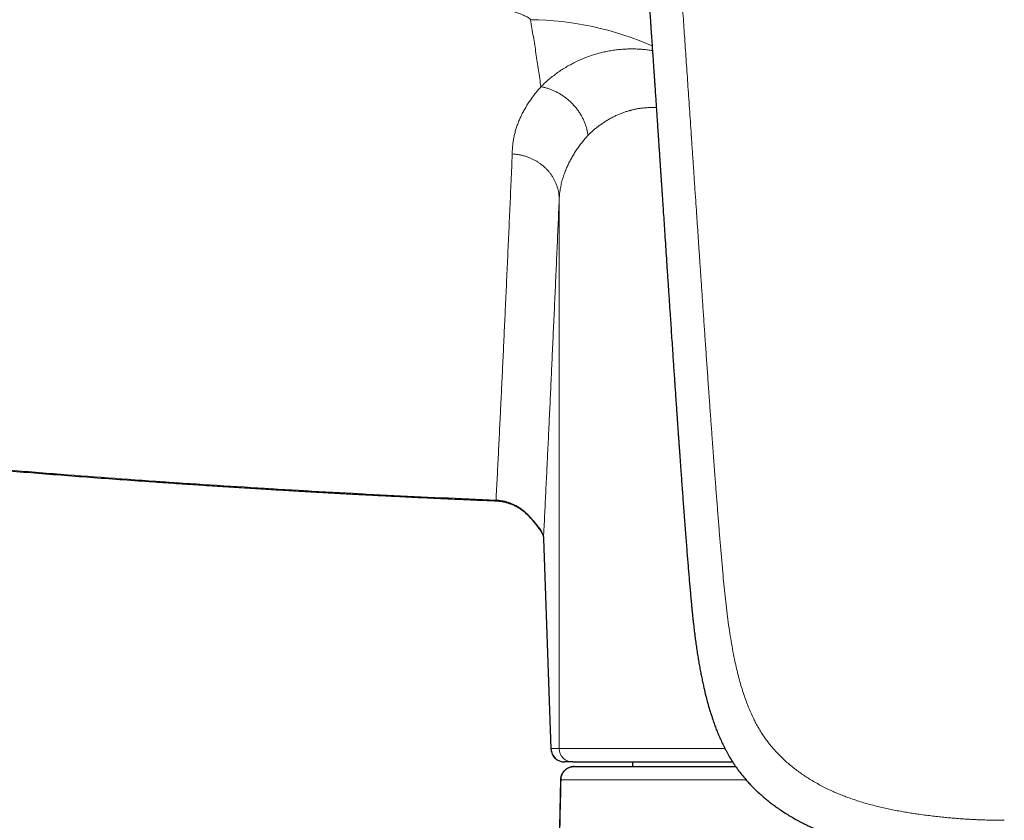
# Model space of a CAD drawing. Header units: millimetres. Extents: x 8 to 869, y 12 to 555.
# Tile 26 of 53: x 405 to 449, y 458 to 493. Entities that reach past the tile are written whole.
import ezdxf

# ---------------------------------------------------------------- set-up
doc = ezdxf.new("R2010")
doc.units = ezdxf.units.MM

msp = doc.modelspace()

# ---------------------------------------------------------------- linework, layer by layer
at = {"color": 252, "linetype": 'Continuous', "lineweight": 0}
for p, q in [((429.253, 485.152), (429.253, 460.785)), ((428.888, 460.785), (428.556, 470.129)), ((428.556, 470.129), (428.557, 470.107)), ((428.888, 460.785), (429.253, 460.785)), ((429.253, 460.785), (436.603, 460.785)), ((429.32, 459.399), (429.321, 459.399)), ((437.534, 459.399), (429.322, 459.399))]:
    msp.add_line(p, q, dxfattribs=at)
at = {"color": 7, "linetype": 'Continuous', "lineweight": 30}
for p, q in [((426.449, 471.775), (426.449, 471.775)), ((428.557, 470.107), (428.888, 460.764)), ((429.853, 460.185), (429.488, 460.185)), ((429.921, 459.985), (437.08, 459.985)), ((432.5, 460.185), (432.5, 459.985)), ((429.25, 456.124), (429.322, 459.399)), ((429.323, 459.396), (429.323, 459.399))]:
    msp.add_line(p, q, dxfattribs=at)
at = {"color": 252, "linetype": 'Continuous', "lineweight": 0}
for centre, radius, start, end in [((427.866, 479.505), 13.619, 66.1308, 89.5115), ((427.87, 471.151), 0.0532, 132.3739, 153.285), ((428.767, 470.729), 0.441, 197.6701, 216.7693), ((429.488, 460.785), 0.6, 179.9956, 269.9956), ((429.853, 460.785), 0.6, 179.9956, 269.9956)]:
    msp.add_arc(centre, radius, start, end, dxfattribs=at)
at = {"color": 7, "linetype": 'Continuous', "lineweight": 30}
msp.add_arc((429.488, 460.785), 0.6, 182.0093, 270.0004, dxfattribs=at)
at = {"color": 252, "linetype": 'Continuous', "lineweight": 0}
for points, knots in [([(449, 457.597), (448.997, 457.597), (448.989, 457.597), (448.975, 457.597), (448.957, 457.597), (448.931, 457.597), (448.897, 457.597), (448.854, 457.597), (448.799, 457.598), (448.731, 457.598), (448.65, 457.599), (448.558, 457.601), (448.455, 457.602), (448.337, 457.605), (448.202, 457.609), (448.049, 457.614), (447.884, 457.62), (447.704, 457.628), (447.513, 457.638), (447.311, 457.65), (447.096, 457.664), (446.869, 457.681), (446.628, 457.702), (446.373, 457.725), (446.104, 457.753), (445.822, 457.786), (445.528, 457.822), (445.244, 457.861), (444.973, 457.901), (444.717, 457.942), (444.453, 457.987), (444.181, 458.037), (443.911, 458.092), (443.643, 458.15), (443.378, 458.213), (443.106, 458.282), (442.829, 458.359), (442.548, 458.444), (442.262, 458.538), (441.994, 458.633), (441.745, 458.73), (441.515, 458.826), (441.284, 458.929), (441.052, 459.04), (440.821, 459.16), (440.589, 459.289), (440.366, 459.423), (440.153, 459.56), (439.949, 459.7), (439.748, 459.848), (439.55, 460.004), (439.357, 460.167), (439.169, 460.339), (438.988, 460.517), (438.812, 460.705), (438.651, 460.892), (438.504, 461.077), (438.371, 461.26), (438.243, 461.451), (438.122, 461.649), (438.007, 461.853), (437.892, 462.075), (437.779, 462.315), (437.667, 462.574), (437.564, 462.839), (437.463, 463.122), (437.365, 463.425), (437.27, 463.747), (437.183, 464.076), (437.103, 464.411), (437.021, 464.787), (436.939, 465.205), (436.859, 465.665), (436.785, 466.143), (436.717, 466.64), (436.655, 467.156), (436.598, 467.68), (436.546, 468.211), (436.494, 468.784), (436.44, 469.4), (436.384, 470.06), (436.329, 470.729), (436.275, 471.408), (436.222, 472.097), (436.18, 472.648), (436.149, 473.059), (436.129, 473.327), (436.109, 473.595), (436.089, 473.866), (436.069, 474.136), (436.05, 474.402), (436.02, 474.81), (435.98, 475.358), (435.928, 476.083), (435.874, 476.833), (435.82, 477.609), (435.766, 478.374), (435.714, 479.126), (435.664, 479.867), (435.614, 480.597), (435.566, 481.299), (435.52, 481.974), (435.476, 482.622), (435.433, 483.261), (435.391, 483.89), (435.349, 484.51), (435.305, 485.156), (435.26, 485.826), (435.213, 486.521), (435.167, 487.202), (435.123, 487.847), (435.082, 488.457), (435.043, 489.032), (435.004, 489.598), (434.966, 490.153), (434.929, 490.699), (434.892, 491.234), (434.856, 491.759), (434.821, 492.274), (434.786, 492.78), (434.752, 493.275), (434.719, 493.76), (434.686, 494.236), (434.654, 494.702), (434.623, 495.157), (434.592, 495.603), (434.562, 496.046), (434.531, 496.486), (434.502, 496.921), (434.472, 497.346), (434.444, 497.76), (434.416, 498.164), (434.389, 498.562), (434.362, 498.955), (434.335, 499.341), (434.309, 499.716), (434.284, 500.079), (434.26, 500.431), (434.236, 500.772), (434.214, 501.092), (434.194, 501.394), (434.174, 501.676), (434.155, 501.949), (434.137, 502.212), (434.12, 502.466), (434.103, 502.71), (434.087, 502.945), (434.071, 503.17), (434.057, 503.386), (434.042, 503.592), (434.029, 503.789), (434.016, 503.974), (434.004, 504.146), (433.993, 504.306), (433.983, 504.457), (433.973, 504.601), (433.964, 504.739), (433.955, 504.871), (433.946, 504.998), (433.938, 505.114), (433.931, 505.221), (433.924, 505.319), (433.918, 505.407), (433.913, 505.485), (433.909, 505.534), (433.908, 505.557)], [0, 0, 0, 0, 0.000164, 0.000398, 0.000701, 0.001073, 0.001676, 0.002403, 0.003253, 0.004436, 0.005795, 0.007333, 0.009047, 0.010939, 0.013269, 0.015822, 0.018597, 0.021595, 0.024815, 0.028194, 0.031786, 0.035593, 0.039612, 0.043922, 0.048452, 0.0532, 0.058164, 0.063343, 0.067563, 0.071915, 0.076403, 0.081027, 0.085791, 0.090246, 0.094823, 0.099525, 0.10435, 0.109295, 0.114355, 0.119523, 0.123658, 0.127856, 0.13212, 0.136452, 0.140856, 0.145339, 0.149905, 0.154041, 0.158234, 0.162478, 0.166768, 0.171102, 0.175401, 0.179744, 0.184135, 0.18858, 0.192402, 0.19628, 0.200224, 0.204223, 0.208254, 0.212311, 0.217127, 0.221985, 0.226892, 0.231854, 0.237584, 0.243394, 0.249284, 0.255253, 0.261296, 0.269307, 0.277417, 0.285626, 0.294541, 0.30359, 0.312776, 0.322099, 0.331558, 0.342967, 0.354565, 0.366354, 0.378333, 0.390504, 0.402866, 0.407578, 0.412317, 0.417083, 0.421877, 0.426697, 0.431494, 0.436039, 0.448444, 0.46071, 0.474758, 0.488618, 0.50229, 0.515772, 0.529064, 0.542166, 0.555077, 0.566932, 0.578624, 0.590153, 0.60152, 0.612726, 0.623771, 0.636582, 0.649171, 0.661537, 0.673683, 0.68434, 0.694821, 0.705127, 0.715257, 0.725211, 0.734991, 0.744595, 0.754025, 0.76328, 0.77236, 0.781266, 0.789997, 0.798553, 0.806935, 0.815142, 0.823174, 0.831402, 0.839437, 0.847282, 0.854934, 0.862395, 0.869664, 0.87703, 0.884188, 0.891138, 0.897881, 0.904416, 0.910743, 0.916863, 0.92229, 0.927542, 0.93262, 0.937524, 0.942253, 0.946808, 0.951188, 0.955394, 0.959426, 0.963283, 0.966965, 0.970473, 0.973621, 0.976613, 0.979451, 0.982133, 0.98466, 0.987206, 0.989573, 0.99176, 0.993767, 0.995595, 0.997243, 0.998711, 1, 1, 1, 1]), ([(427.982, 493.124), (427.966, 493.146), (427.93, 493.193), (427.797, 493.266), (427.62, 493.345), (427.393, 493.429), (427.125, 493.518), (426.819, 493.612), (426.483, 493.71), (426.042, 493.833), (425.492, 493.982), (424.832, 494.158), (424.142, 494.34), (423.43, 494.529), (422.6, 494.751), (421.66, 495.009), (420.617, 495.304), (419.587, 495.608), (418.577, 495.919), (417.597, 496.237), (416.656, 496.557), (416.048, 496.779), (415.752, 496.887)], [0, 0, 0, 0, 0.0123167, 0.0267492, 0.0439931, 0.0641737, 0.0871445, 0.1126282, 0.1402802, 0.1697191, 0.2196688, 0.2724823, 0.3275343, 0.3841797, 0.4417605, 0.5247118, 0.607786, 0.6901395, 0.7710428, 0.85026, 0.9269076, 1, 1, 1, 1]), ([(428.442, 490.146), (428.407, 490.392), (428.337, 490.883), (428.224, 491.626), (428.107, 492.372), (428.024, 492.873), (427.982, 493.124)], [0, 0, 0, 0, 0.249978, 0.499968, 0.749974, 1, 1, 1, 1]), ([(428.442, 490.146), (428.494, 490.198), (428.599, 490.301), (428.768, 490.451), (428.946, 490.598), (429.133, 490.741), (429.331, 490.879), (429.536, 491.008), (429.746, 491.129), (429.961, 491.241), (430.186, 491.345), (430.42, 491.442), (430.649, 491.525), (430.871, 491.595), (431.084, 491.654), (431.304, 491.705), (431.532, 491.748), (431.766, 491.783), (432.007, 491.809), (432.236, 491.823), (432.453, 491.827), (432.655, 491.825), (432.861, 491.815), (433.071, 491.796), (433.247, 491.776), (433.354, 491.758), (433.39, 491.752)], [0, 0, 0, 0, 0.048469, 0.097283, 0.146421, 0.195866, 0.245604, 0.295625, 0.343042, 0.390706, 0.438619, 0.486789, 0.53523, 0.574828, 0.614742, 0.654956, 0.695456, 0.736233, 0.777283, 0.818608, 0.851204, 0.88398, 0.916943, 0.950107, 0.983483, 1, 1, 1, 1]), ([(427.17, 487.164), (427.171, 487.229), (427.172, 487.358), (427.187, 487.551), (427.212, 487.743), (427.247, 487.934), (427.291, 488.123), (427.346, 488.31), (427.409, 488.495), (427.483, 488.679), (427.566, 488.864), (427.661, 489.049), (427.766, 489.234), (427.88, 489.418), (428.005, 489.602), (428.141, 489.784), (428.285, 489.966), (428.39, 490.086), (428.442, 490.146)], [0, 0, 0, 0, 0.063626, 0.127011, 0.19018, 0.253161, 0.315977, 0.377536, 0.438987, 0.500354, 0.56166, 0.624182, 0.686693, 0.74922, 0.811789, 0.874424, 0.937153, 1, 1, 1, 1]), ([(430.532, 487.995), (430.525, 488.042), (430.51, 488.138), (430.476, 488.282), (430.432, 488.428), (430.378, 488.574), (430.313, 488.72), (430.237, 488.865), (430.151, 489.006), (430.055, 489.143), (429.95, 489.275), (429.836, 489.4), (429.714, 489.518), (429.585, 489.628), (429.45, 489.728), (429.311, 489.819), (429.168, 489.9), (429.023, 489.97), (428.877, 490.03), (428.731, 490.079), (428.586, 490.119), (428.49, 490.137), (428.442, 490.146)], [0, 0, 0, 0, 0.046568, 0.094148, 0.142665, 0.192033, 0.242155, 0.292923, 0.344219, 0.395919, 0.447892, 0.500003, 0.552113, 0.604086, 0.655785, 0.707081, 0.757849, 0.80797, 0.857338, 0.905854, 0.953433, 1, 1, 1, 1]), ([(433.561, 489.224), (433.508, 489.226), (433.396, 489.23), (433.227, 489.226), (433.051, 489.214), (432.884, 489.195), (432.724, 489.17), (432.578, 489.141), (432.478, 489.117), (432.422, 489.102), (432.405, 489.098), (432.387, 489.093), (432.37, 489.088), (432.353, 489.083), (432.29, 489.066), (432.183, 489.032), (432.033, 488.978), (431.883, 488.917), (431.734, 488.849), (431.585, 488.775), (431.437, 488.693), (431.295, 488.607), (431.159, 488.517), (431.029, 488.424), (430.9, 488.326), (430.774, 488.221), (430.65, 488.111), (430.572, 488.034), (430.532, 487.995)], [0, 0, 0, 0, 0.0402605, 0.0861195, 0.1328319, 0.180432, 0.2230808, 0.2664632, 0.3052626, 0.3103874, 0.3155226, 0.320668, 0.3258237, 0.3309898, 0.3361663, 0.3816552, 0.4284205, 0.4764786, 0.5258447, 0.5765329, 0.6285561, 0.6819264, 0.7320421, 0.783307, 0.8357285, 0.8893135, 0.9440687, 1, 1, 1, 1]), ([(430.532, 487.995), (430.486, 487.942), (430.394, 487.837), (430.264, 487.676), (430.14, 487.512), (430.021, 487.344), (429.91, 487.171), (429.805, 486.995), (429.709, 486.818), (429.636, 486.668), (429.581, 486.546), (429.54, 486.448), (429.5, 486.345), (429.461, 486.238), (429.424, 486.127), (429.39, 486.011), (429.359, 485.894), (429.332, 485.777), (429.309, 485.659), (429.289, 485.538), (429.272, 485.412), (429.26, 485.283), (429.255, 485.196), (429.253, 485.152)], [0, 0, 0, 0, 0.0572076, 0.1154605, 0.1747591, 0.2351037, 0.2964946, 0.3589322, 0.4224167, 0.4840289, 0.5168039, 0.5510576, 0.58679, 0.624001, 0.6626908, 0.7028593, 0.7445066, 0.7839824, 0.8247007, 0.8666616, 0.9098652, 0.9543113, 1, 1, 1, 1]), ([(426.451, 471.807), (426.468, 472.141), (426.502, 472.809), (426.553, 473.825), (426.604, 474.851), (426.655, 475.888), (426.705, 476.935), (426.756, 477.992), (426.806, 479.061), (426.857, 480.156), (426.909, 481.281), (426.961, 482.434), (427.014, 483.598), (427.066, 484.775), (427.118, 485.962), (427.153, 486.763), (427.17, 487.164)], [0, 0, 0, 0, 0.070001, 0.140002, 0.210003, 0.280003, 0.350004, 0.420004, 0.490004, 0.560004, 0.633337, 0.70667, 0.780002, 0.853335, 0.926668, 1, 1, 1, 1]), ([(427.17, 487.164), (427.22, 487.161), (427.323, 487.154), (427.477, 487.131), (427.633, 487.098), (427.789, 487.054), (427.935, 487), (428.07, 486.94), (428.194, 486.876), (428.314, 486.804), (428.43, 486.724), (428.54, 486.636), (428.644, 486.542), (428.741, 486.442), (428.831, 486.336), (428.912, 486.226), (428.985, 486.112), (429.049, 485.994), (429.108, 485.867), (429.16, 485.729), (429.202, 485.583), (429.231, 485.438), (429.249, 485.294), (429.252, 485.199), (429.253, 485.152)], [0, 0, 0, 0, 0.045925, 0.093035, 0.141251, 0.190477, 0.240604, 0.282979, 0.325813, 0.369024, 0.41252, 0.456209, 0.499995, 0.543781, 0.58747, 0.630967, 0.674178, 0.717013, 0.759389, 0.809517, 0.858745, 0.906962, 0.954073, 1, 1, 1, 1]), ([(428.556, 470.129), (428.573, 470.457), (428.606, 471.113), (428.655, 472.11), (428.704, 473.116), (428.753, 474.131), (428.802, 475.157), (428.851, 476.193), (428.9, 477.238), (428.949, 478.31), (428.999, 479.409), (429.05, 480.535), (429.101, 481.673), (429.152, 482.821), (429.202, 483.98), (429.236, 484.761), (429.253, 485.152)], [0, 0, 0, 0, 0.070138, 0.140251, 0.210341, 0.280408, 0.350454, 0.420478, 0.490483, 0.560468, 0.633767, 0.707047, 0.780309, 0.853555, 0.926785, 1, 1, 1, 1]), ([(426.451, 471.807), (425.645, 471.842), (424.033, 471.911), (421.615, 472.028), (419.198, 472.156), (416.783, 472.294), (414.368, 472.443), (411.954, 472.603), (409.542, 472.773), (407.092, 472.958), (404.605, 473.156), (402.08, 473.369), (399.557, 473.595), (397.035, 473.832), (394.514, 474.08), (391.994, 474.341), (389.476, 474.614), (386.958, 474.898), (384.441, 475.194), (381.926, 475.502), (379.412, 475.822), (376.947, 476.148), (374.531, 476.478), (372.163, 476.812), (369.797, 477.157), (367.431, 477.512), (365.855, 477.757), (365.067, 477.88)], [0, 0, 0, 0, 0.039227, 0.078445, 0.117656, 0.15686, 0.196058, 0.235252, 0.27444, 0.313625, 0.354674, 0.395719, 0.436764, 0.477808, 0.518853, 0.559899, 0.600947, 0.641998, 0.683054, 0.724114, 0.76518, 0.806253, 0.844986, 0.883726, 0.922475, 0.961232, 1, 1, 1, 1]), ([(426.451, 471.807), (426.451, 471.801), (426.45, 471.788), (426.45, 471.778), (426.449, 471.773), (426.449, 471.775), (426.449, 471.775)], [0, 0, 0, 0, 0.2842342, 0.5821087, 0.8927598, 1, 1, 1, 1]), ([(426.451, 471.807), (426.495, 471.804), (426.581, 471.799), (426.71, 471.78), (426.836, 471.754), (426.96, 471.72), (427.082, 471.679), (427.208, 471.627), (427.338, 471.563), (427.472, 471.484), (427.599, 471.396), (427.721, 471.299), (427.797, 471.227), (427.834, 471.191)], [0, 0, 0, 0, 0.084223, 0.167863, 0.251059, 0.333946, 0.416649, 0.499288, 0.598527, 0.698033, 0.797992, 0.898587, 1, 1, 1, 1]), ([(428.347, 470.595), (428.334, 470.61), (428.308, 470.64), (428.257, 470.703), (428.2, 470.774), (428.137, 470.852), (428.068, 470.935), (427.994, 471.021), (427.916, 471.107), (427.862, 471.163), (427.834, 471.191)], [0, 0, 0, 0, 0.137212, 0.266356, 0.390659, 0.512614, 0.633907, 0.755456, 0.877548, 1, 1, 1, 1]), ([(428.347, 470.595), (428.369, 470.569), (428.411, 470.519), (428.461, 470.442), (428.501, 470.365), (428.53, 470.287), (428.55, 470.208), (428.554, 470.155), (428.556, 470.129)], [0, 0, 0, 0, 0.16647, 0.332644, 0.498819, 0.665271, 0.832254, 1, 1, 1, 1]), ([(428.888, 460.764), (428.888, 460.765), (428.888, 460.769), (428.888, 460.775), (428.888, 460.78), (428.888, 460.783), (428.888, 460.785)], [0, 0, 0, 0, 0.214377, 0.530986, 0.74795, 1, 1, 1, 1])]:
    msp.add_open_spline(points, degree=3, knots=knots, dxfattribs=at)
at = {"color": 7, "linetype": 'Continuous', "lineweight": 30}
for points, knots in [([(432.497, 504.805), (432.499, 504.778), (432.51, 504.62), (432.529, 504.335), (432.556, 503.953), (432.581, 503.578), (432.607, 503.212), (432.633, 502.833), (432.659, 502.443), (432.687, 502.044), (432.714, 501.655), (432.738, 501.291), (432.762, 500.951), (432.784, 500.633), (432.805, 500.325), (432.825, 500.026), (432.845, 499.737), (432.864, 499.456), (432.883, 499.185), (432.901, 498.918), (432.919, 498.654), (432.937, 498.394), (432.954, 498.146), (432.97, 497.908), (432.985, 497.696), (432.997, 497.512), (433.008, 497.355), (433.018, 497.209), (433.027, 497.075), (433.036, 496.953), (433.043, 496.842), (433.05, 496.742), (433.056, 496.654), (433.061, 496.578), (433.065, 496.519), (433.068, 496.475), (433.071, 496.443), (433.072, 496.417), (433.074, 496.393), (433.076, 496.369), (433.078, 496.338), (433.081, 496.298), (433.084, 496.246), (433.088, 496.185), (433.093, 496.117), (433.098, 496.042), (433.103, 495.963), (433.11, 495.867), (433.118, 495.753), (433.127, 495.621), (433.136, 495.479), (433.147, 495.327), (433.158, 495.165), (433.17, 494.993), (433.182, 494.811), (433.195, 494.62), (433.209, 494.419), (433.223, 494.209), (433.237, 494.002), (433.251, 493.8), (433.264, 493.606), (433.277, 493.411), (433.29, 493.219), (433.303, 493.031), (433.318, 492.813), (433.335, 492.568), (433.353, 492.297), (433.371, 492.03), (433.389, 491.767), (433.406, 491.51), (433.423, 491.265), (433.439, 491.031), (433.453, 490.819), (433.466, 490.63), (433.477, 490.462), (433.488, 490.301), (433.499, 490.149), (433.508, 490.004), (433.52, 489.834), (433.533, 489.633), (433.549, 489.395), (433.566, 489.152), (433.582, 488.904), (433.599, 488.652), (433.617, 488.39), (433.635, 488.117), (433.653, 487.856), (433.669, 487.612), (433.684, 487.389), (433.699, 487.173), (433.713, 486.962), (433.726, 486.761), (433.739, 486.57), (433.751, 486.388), (433.761, 486.243), (433.768, 486.137), (433.772, 486.071), (433.776, 486.015), (433.779, 485.968), (433.781, 485.932), (433.783, 485.903), (433.785, 485.879), (433.787, 485.854), (433.789, 485.824), (433.791, 485.785), (433.795, 485.733), (433.799, 485.669), (433.804, 485.596), (433.809, 485.514), (433.815, 485.423), (433.822, 485.324), (433.829, 485.215), (433.837, 485.097), (433.845, 484.972), (433.854, 484.84), (433.863, 484.705), (433.88, 484.454), (433.904, 484.092), (433.937, 483.591), (433.971, 483.07), (434.007, 482.53), (434.038, 482.064), (434.064, 481.669), (434.086, 481.341), (434.108, 481.01), (434.131, 480.672), (434.154, 480.327), (434.178, 479.952), (434.206, 479.547), (434.235, 479.11), (434.265, 478.662), (434.293, 478.243), (434.319, 477.855), (434.343, 477.499), (434.363, 477.204), (434.379, 476.974), (434.39, 476.815), (434.4, 476.665), (434.41, 476.523), (434.419, 476.385), (434.429, 476.251), (434.437, 476.123), (434.446, 476.005), (434.453, 475.898), (434.46, 475.801), (434.466, 475.714), (434.471, 475.638), (434.475, 475.575), (434.479, 475.524), (434.482, 475.484), (434.484, 475.448), (434.487, 475.412), (434.49, 475.368), (434.494, 475.31), (434.499, 475.238), (434.505, 475.153), (434.511, 475.06), (434.519, 474.95), (434.528, 474.825), (434.538, 474.681), (434.549, 474.526), (434.561, 474.358), (434.574, 474.179), (434.587, 473.989), (434.602, 473.786), (434.617, 473.572), (434.633, 473.346), (434.65, 473.11), (434.667, 472.869), (434.688, 472.583), (434.712, 472.258), (434.738, 471.893), (434.766, 471.52), (434.794, 471.141), (434.823, 470.755), (434.852, 470.379), (434.88, 470.013), (434.908, 469.658), (434.935, 469.318), (434.962, 468.994), (434.987, 468.684), (435.013, 468.379), (435.038, 468.079), (435.064, 467.785), (435.09, 467.496), (435.11, 467.275), (435.125, 467.123), (435.133, 467.041), (435.14, 466.966), (435.147, 466.901), (435.152, 466.845), (435.157, 466.799), (435.161, 466.763), (435.164, 466.732), (435.167, 466.703), (435.171, 466.663), (435.177, 466.609), (435.184, 466.542), (435.192, 466.464), (435.202, 466.377), (435.213, 466.28), (435.225, 466.173), (435.239, 466.055), (435.255, 465.928), (435.272, 465.789), (435.297, 465.6), (435.329, 465.365), (435.369, 465.09), (435.411, 464.826), (435.453, 464.572), (435.497, 464.327), (435.542, 464.09), (435.588, 463.862), (435.635, 463.64), (435.683, 463.427), (435.739, 463.193), (435.804, 462.934), (435.883, 462.647), (435.97, 462.357), (436.056, 462.091), (436.141, 461.849), (436.223, 461.632), (436.311, 461.412), (436.407, 461.191), (436.51, 460.968), (436.623, 460.742), (436.747, 460.515), (436.882, 460.286), (437.027, 460.059), (437.183, 459.836), (437.35, 459.618), (437.49, 459.45), (437.598, 459.327), (437.669, 459.249), (437.738, 459.176), (437.801, 459.11), (437.858, 459.052), (437.909, 459.001), (437.954, 458.957), (437.993, 458.92), (438.026, 458.889), (438.049, 458.867), (438.065, 458.852), (438.074, 458.844), (438.082, 458.836), (438.09, 458.829), (438.102, 458.818), (438.118, 458.804), (438.139, 458.784), (438.165, 458.761), (438.193, 458.736), (438.223, 458.71), (438.289, 458.652), (438.395, 458.561), (438.552, 458.434), (438.725, 458.301), (438.916, 458.162), (439.12, 458.022), (439.336, 457.883), (439.558, 457.748), (439.782, 457.621), (439.955, 457.528), (440.08, 457.464), (440.155, 457.426), (440.229, 457.39), (440.302, 457.354), (440.37, 457.322), (440.429, 457.294), (440.478, 457.272), (440.516, 457.255), (440.543, 457.243), (440.561, 457.234), (440.578, 457.227), (440.6, 457.217), (440.63, 457.204), (440.668, 457.187), (440.713, 457.168), (440.765, 457.146), (440.821, 457.122), (440.879, 457.098), (440.936, 457.075), (441.022, 457.041), (441.135, 456.997), (441.271, 456.946), (441.396, 456.9), (441.51, 456.861), (441.603, 456.829), (441.677, 456.804), (441.738, 456.784), (441.803, 456.763), (441.875, 456.741), (441.955, 456.716), (442.064, 456.683), (442.203, 456.642), (442.331, 456.606), (442.423, 456.581), (442.47, 456.569), (442.509, 456.558), (442.541, 456.55), (442.565, 456.543), (442.585, 456.538), (442.605, 456.533), (442.629, 456.527), (442.66, 456.519), (442.696, 456.51), (442.739, 456.499), (442.788, 456.487), (442.905, 456.458), (443.09, 456.415), (443.34, 456.359), (443.592, 456.308), (443.831, 456.261), (444.058, 456.22), (444.228, 456.191), (444.348, 456.172), (444.416, 456.161), (444.474, 456.151), (444.522, 456.144), (444.567, 456.137), (444.616, 456.13), (444.679, 456.12), (444.753, 456.109), (444.835, 456.097), (444.92, 456.085), (445.007, 456.073), (445.114, 456.059), (445.241, 456.042), (445.384, 456.024), (445.524, 456.007), (445.667, 455.99), (445.813, 455.973), (445.961, 455.957), (446.103, 455.943), (446.236, 455.93), (446.361, 455.918), (446.456, 455.91), (446.525, 455.904), (446.57, 455.9), (446.613, 455.896), (446.654, 455.893), (446.693, 455.89), (446.73, 455.887), (446.762, 455.884), (446.784, 455.882), (446.798, 455.881), (446.806, 455.881), (446.816, 455.88), (446.832, 455.879), (446.858, 455.877), (446.893, 455.874), (446.939, 455.871), (446.993, 455.867), (447.061, 455.862), (447.143, 455.857), (447.241, 455.851), (447.35, 455.844), (447.473, 455.838), (447.608, 455.831), (447.755, 455.824), (447.915, 455.818), (448.087, 455.812), (448.272, 455.806), (448.469, 455.802), (448.679, 455.799), (448.857, 455.797), (448.965, 455.798), (449, 455.798)], [0, 0, 0, 0, 0.001478, 0.008574, 0.015517, 0.022305, 0.028939, 0.03542, 0.04286, 0.050086, 0.057099, 0.063898, 0.069788, 0.075508, 0.081058, 0.086437, 0.091646, 0.096684, 0.101553, 0.106251, 0.111102, 0.115757, 0.120216, 0.124479, 0.128547, 0.131564, 0.134374, 0.136979, 0.139376, 0.141568, 0.143553, 0.145332, 0.146905, 0.148271, 0.149431, 0.150078, 0.150637, 0.151108, 0.151511, 0.151906, 0.152415, 0.153147, 0.154065, 0.155168, 0.156417, 0.157751, 0.15917, 0.160674, 0.162881, 0.165248, 0.167775, 0.170463, 0.173371, 0.176446, 0.179689, 0.183098, 0.186675, 0.190418, 0.194329, 0.197708, 0.201201, 0.20469, 0.208107, 0.211452, 0.214723, 0.219717, 0.224531, 0.229166, 0.233932, 0.238492, 0.242845, 0.246992, 0.250934, 0.25406, 0.257043, 0.259883, 0.26258, 0.265134, 0.267584, 0.271579, 0.275786, 0.280204, 0.284472, 0.288921, 0.293551, 0.298361, 0.303351, 0.307358, 0.311277, 0.315095, 0.318811, 0.322425, 0.325707, 0.328899, 0.332003, 0.333343, 0.334507, 0.335496, 0.336309, 0.336947, 0.337424, 0.337815, 0.338234, 0.338752, 0.339369, 0.340329, 0.341459, 0.34276, 0.344188, 0.345777, 0.347528, 0.34944, 0.351514, 0.353707, 0.356055, 0.358449, 0.360832, 0.369248, 0.377516, 0.387167, 0.396608, 0.40584, 0.411606, 0.417293, 0.423044, 0.428926, 0.434941, 0.441089, 0.448504, 0.456103, 0.463887, 0.471855, 0.477924, 0.484095, 0.490368, 0.493261, 0.496008, 0.498609, 0.501063, 0.503371, 0.505775, 0.507996, 0.510035, 0.511891, 0.513566, 0.515058, 0.516367, 0.517495, 0.518321, 0.519013, 0.519602, 0.520161, 0.520901, 0.521838, 0.523162, 0.524634, 0.526248, 0.528004, 0.53028, 0.532757, 0.535435, 0.538315, 0.541396, 0.544679, 0.548163, 0.551849, 0.555737, 0.559827, 0.564015, 0.56815, 0.574535, 0.580785, 0.586897, 0.593675, 0.600276, 0.606698, 0.612941, 0.619006, 0.624898, 0.630295, 0.635576, 0.640763, 0.645858, 0.650863, 0.655768, 0.660586, 0.662082, 0.66351, 0.664779, 0.665887, 0.666833, 0.667617, 0.668239, 0.668697, 0.669154, 0.669751, 0.670721, 0.671871, 0.673202, 0.674672, 0.676316, 0.678134, 0.680126, 0.682295, 0.684642, 0.687168, 0.691957, 0.696622, 0.701157, 0.705449, 0.709616, 0.713658, 0.717573, 0.721362, 0.725023, 0.728568, 0.733459, 0.738421, 0.74346, 0.74858, 0.752394, 0.75626, 0.760183, 0.76417, 0.768243, 0.77242, 0.776711, 0.781109, 0.785576, 0.790075, 0.794588, 0.799096, 0.800898, 0.802681, 0.804328, 0.805821, 0.807162, 0.808352, 0.80939, 0.810279, 0.811018, 0.811608, 0.811857, 0.812065, 0.812232, 0.812373, 0.812615, 0.812987, 0.813455, 0.814038, 0.814672, 0.815314, 0.815966, 0.81898, 0.822165, 0.825828, 0.82968, 0.833717, 0.837935, 0.842228, 0.846409, 0.850474, 0.851851, 0.853214, 0.854564, 0.855901, 0.857163, 0.858217, 0.859086, 0.85977, 0.860269, 0.860501, 0.860755, 0.861151, 0.861687, 0.862363, 0.863179, 0.864076, 0.865091, 0.866119, 0.867121, 0.868097, 0.870647, 0.873003, 0.875167, 0.877124, 0.878871, 0.879925, 0.880937, 0.882, 0.883219, 0.884593, 0.886083, 0.888756, 0.891639, 0.892555, 0.893347, 0.894008, 0.894539, 0.894938, 0.895233, 0.895533, 0.895938, 0.896448, 0.897063, 0.897783, 0.898606, 0.899508, 0.903642, 0.907797, 0.911973, 0.916101, 0.919665, 0.92317, 0.924456, 0.925574, 0.926524, 0.927307, 0.92792, 0.928717, 0.929749, 0.931009, 0.932357, 0.933741, 0.935164, 0.936625, 0.938996, 0.941357, 0.943638, 0.945842, 0.948362, 0.950773, 0.953073, 0.955256, 0.957288, 0.959163, 0.959915, 0.960638, 0.961333, 0.962, 0.962638, 0.963248, 0.963794, 0.964187, 0.964362, 0.964468, 0.964562, 0.964831, 0.965255, 0.965833, 0.966565, 0.967452, 0.968492, 0.96987, 0.97145, 0.973231, 0.975214, 0.977399, 0.979785, 0.982373, 0.985162, 0.988152, 0.991344, 0.994736, 0.998329, 1, 1, 1, 1]), ([(365.059, 477.845), (365.199, 477.823), (365.475, 477.78), (365.884, 477.716), (366.283, 477.654), (366.67, 477.595), (367.047, 477.537), (367.412, 477.481), (367.767, 477.427), (368.116, 477.374), (368.46, 477.322), (368.797, 477.272), (369.122, 477.223), (369.435, 477.176), (369.736, 477.132), (370.025, 477.089), (370.302, 477.048), (370.568, 477.009), (370.821, 476.972), (371.063, 476.937), (371.292, 476.904), (371.496, 476.874), (371.674, 476.849), (371.83, 476.826), (371.981, 476.804), (372.13, 476.783), (372.279, 476.762), (372.624, 476.712), (373.167, 476.635), (373.91, 476.53), (374.663, 476.426), (375.425, 476.321), (376.698, 476.147), (378.481, 475.909), (380.773, 475.613), (383.121, 475.32), (385.524, 475.031), (387.983, 474.746), (390.444, 474.473), (392.906, 474.211), (395.419, 473.956), (397.982, 473.707), (400.597, 473.466), (403.213, 473.238), (405.83, 473.023), (408.448, 472.821), (410.356, 472.682), (411.552, 472.599), (412.036, 472.566), (412.52, 472.533), (413.004, 472.501), (413.488, 472.469), (413.972, 472.437), (414.453, 472.406), (414.935, 472.376), (415.414, 472.346), (415.891, 472.316), (416.357, 472.288), (416.813, 472.261), (417.258, 472.235), (417.597, 472.215), (417.833, 472.201), (417.975, 472.193), (418.123, 472.185), (418.28, 472.176), (418.445, 472.166), (418.629, 472.156), (418.834, 472.145), (419.059, 472.132), (419.296, 472.119), (419.546, 472.106), (419.809, 472.091), (420.085, 472.076), (420.374, 472.061), (420.674, 472.045), (420.985, 472.029), (421.309, 472.013), (421.644, 471.996), (421.991, 471.978), (422.349, 471.96), (422.72, 471.942), (423.102, 471.924), (423.495, 471.905), (423.901, 471.886), (424.306, 471.868), (424.711, 471.85), (425.113, 471.832), (425.526, 471.814), (425.949, 471.796), (426.257, 471.782), (426.425, 471.775), (426.449, 471.775)], [0, 0, 0, 0, 0.006887, 0.013595, 0.020124, 0.026476, 0.032648, 0.038643, 0.044459, 0.050097, 0.055812, 0.061331, 0.066655, 0.071783, 0.076715, 0.081452, 0.085993, 0.090339, 0.094489, 0.098443, 0.102202, 0.105766, 0.108428, 0.11097, 0.113413, 0.11585, 0.118294, 0.120744, 0.132765, 0.144935, 0.157252, 0.169717, 0.18229, 0.219727, 0.257163, 0.294599, 0.33471, 0.37482, 0.414931, 0.455041, 0.495152, 0.537693, 0.580235, 0.622777, 0.665319, 0.707861, 0.750403, 0.758265, 0.766126, 0.773988, 0.78185, 0.789712, 0.797574, 0.805417, 0.813126, 0.821035, 0.828774, 0.836342, 0.843739, 0.850967, 0.858023, 0.860209, 0.862491, 0.864904, 0.867449, 0.870125, 0.872932, 0.87641, 0.88007, 0.883913, 0.887938, 0.892233, 0.896719, 0.901394, 0.90626, 0.911316, 0.916562, 0.921999, 0.927625, 0.933442, 0.939449, 0.945646, 0.952034, 0.958611, 0.96538, 0.971751, 0.978283, 0.984974, 0.991826, 0.998837, 1, 1, 1, 1]), ([(426.449, 471.774), (426.497, 471.771), (426.597, 471.765), (426.746, 471.741), (426.896, 471.707), (427.042, 471.662), (427.185, 471.606), (427.324, 471.54), (427.458, 471.464), (427.586, 471.378), (427.709, 471.283), (427.784, 471.212), (427.822, 471.177)], [0, 0, 0, 0, 0.094045, 0.195016, 0.295461, 0.395585, 0.495597, 0.595708, 0.696128, 0.797067, 0.898737, 1, 1, 1, 1]), ([(427.823, 471.175), (427.841, 471.157), (427.876, 471.123), (427.924, 471.072), (427.966, 471.027), (428.001, 470.987), (428.03, 470.954), (428.056, 470.923), (428.083, 470.891), (428.113, 470.855), (428.144, 470.816), (428.178, 470.775), (428.211, 470.733), (428.24, 470.694), (428.266, 470.662), (428.283, 470.639), (428.295, 470.623), (428.306, 470.609), (428.318, 470.593), (428.333, 470.572), (428.351, 470.549), (428.371, 470.522), (428.393, 470.493), (428.407, 470.474), (428.414, 470.464)], [0, 0, 0, 0, 0.070727, 0.134348, 0.190644, 0.239471, 0.280733, 0.31436, 0.355725, 0.400533, 0.449848, 0.503809, 0.562211, 0.616542, 0.663234, 0.702087, 0.718511, 0.737491, 0.762933, 0.795076, 0.834265, 0.880986, 0.935919, 1, 1, 1, 1]), ([(428.414, 470.464), (428.419, 470.458), (428.429, 470.445), (428.441, 470.428), (428.45, 470.414), (428.457, 470.403), (428.462, 470.395), (428.465, 470.389), (428.468, 470.385), (428.47, 470.381), (428.473, 470.376), (428.477, 470.37), (428.481, 470.363), (428.486, 470.353), (428.492, 470.342), (428.497, 470.331), (428.503, 470.32), (428.508, 470.308), (428.513, 470.296), (428.518, 470.285), (428.521, 470.276), (428.525, 470.267), (428.528, 470.258), (428.532, 470.246), (428.536, 470.234), (428.54, 470.221), (428.543, 470.208), (428.545, 470.197), (428.548, 470.186), (428.55, 470.175), (428.552, 470.161), (428.554, 470.145), (428.556, 470.127), (428.556, 470.113), (428.557, 470.106)], [0, 0, 0, 0, 0.048431, 0.089759, 0.124021, 0.149826, 0.169414, 0.182794, 0.193032, 0.203786, 0.215065, 0.226868, 0.249866, 0.274796, 0.304604, 0.331422, 0.36171, 0.395468, 0.430904, 0.461527, 0.48675, 0.507123, 0.537565, 0.571099, 0.607627, 0.647074, 0.688435, 0.723887, 0.752096, 0.786116, 0.828479, 0.878736, 0.935905, 1, 1, 1, 1]), ([(429.921, 459.985), (429.907, 459.984), (429.875, 459.984), (429.823, 459.977), (429.765, 459.965), (429.703, 459.946), (429.637, 459.916), (429.577, 459.879), (429.523, 459.836), (429.476, 459.79), (429.433, 459.737), (429.395, 459.678), (429.363, 459.613), (429.34, 459.544), (429.324, 459.473), (429.321, 459.424), (429.32, 459.399)], [0, 0, 0, 0, 0.04667, 0.103536, 0.166941, 0.237141, 0.314481, 0.398754, 0.466158, 0.536794, 0.61034, 0.6863, 0.763946, 0.842505, 0.921453, 1, 1, 1, 1]), ([(429.853, 460.185), (429.856, 460.185), (429.863, 460.185), (429.886, 460.185), (429.918, 460.185), (429.961, 460.185), (430.007, 460.185), (430.053, 460.185), (430.096, 460.185), (430.144, 460.185), (430.197, 460.185), (430.255, 460.185), (430.33, 460.185), (430.424, 460.185), (430.542, 460.185), (430.67, 460.185), (430.809, 460.185), (430.959, 460.185), (431.12, 460.185), (431.271, 460.185), (431.41, 460.185), (431.534, 460.185), (431.662, 460.185), (431.794, 460.185), (431.93, 460.185), (432.071, 460.185), (432.234, 460.185), (432.421, 460.185), (432.636, 460.185), (432.858, 460.185), (433.079, 460.185), (433.296, 460.185), (433.507, 460.185), (433.724, 460.185), (433.946, 460.185), (434.174, 460.185), (434.421, 460.185), (434.688, 460.185), (434.977, 460.185), (435.273, 460.185), (435.578, 460.185), (435.892, 460.185), (436.215, 460.185), (436.544, 460.185), (436.788, 460.185), (436.925, 460.185), (436.948, 460.185)], [0, 0, 0, 0, 0.026104, 0.052167, 0.078202, 0.104222, 0.130242, 0.147285, 0.164337, 0.181402, 0.198484, 0.216051, 0.234147, 0.261805, 0.289428, 0.317033, 0.344636, 0.372252, 0.399898, 0.42759, 0.44595, 0.464284, 0.482597, 0.500895, 0.519181, 0.53746, 0.555738, 0.580874, 0.606028, 0.631212, 0.656437, 0.678301, 0.700129, 0.72193, 0.743711, 0.765481, 0.787246, 0.812903, 0.838579, 0.864286, 0.890038, 0.91627, 0.942454, 0.968602, 0.994728, 1, 1, 1, 1]), ([(429.32, 459.399), (429.298, 458.45), (429.255, 456.55), (429.205, 453.7), (429.166, 450.849), (429.141, 447.998), (429.128, 445.164), (429.127, 442.346), (429.139, 439.546), (429.162, 436.745), (429.198, 433.926), (429.242, 431.256), (429.281, 429.519), (429.298, 428.735)], [0, 0, 0, 0, 0.092946, 0.185899, 0.278861, 0.371829, 0.464802, 0.55612, 0.647442, 0.738767, 0.830094, 0.923286, 1, 1, 1, 1]), ([(429.32, 459.399), (429.32, 459.399), (429.32, 459.399), (429.32, 459.399), (429.32, 459.399)], [0, 0, 0, 0, 0.120357, 1, 1, 1, 1])]:
    msp.add_open_spline(points, degree=3, knots=knots, dxfattribs=at)
msp.add_open_spline([(429.322, 459.399), (429.323, 459.425), (429.326, 459.477), (429.344, 459.552), (429.37, 459.625), (429.405, 459.694), (429.449, 459.758), (429.501, 459.815), (429.56, 459.866), (429.625, 459.908), (429.695, 459.942), (429.768, 459.967), (429.844, 459.982), (429.896, 459.984), (429.921, 459.985)], degree=3, dxfattribs=at)

doc.saveas('drawing.dxf')
